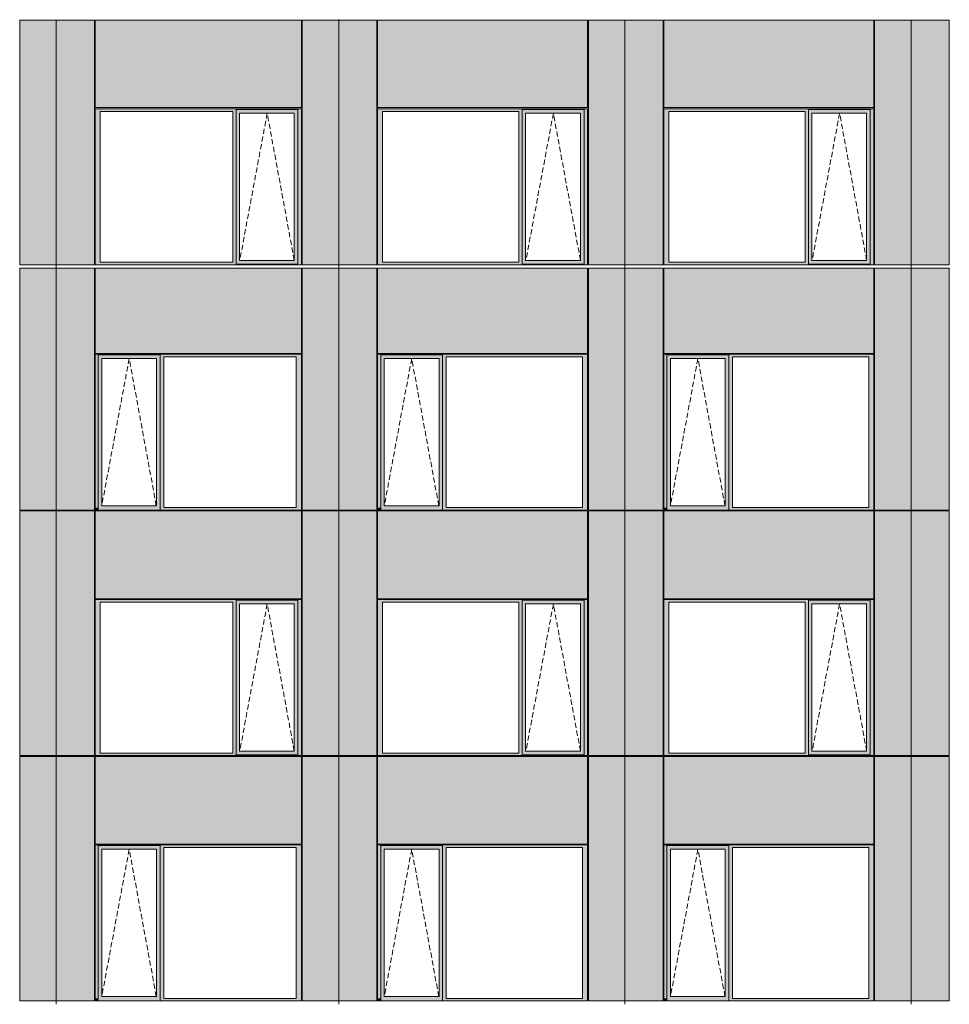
# Model space of a CAD drawing. Header units: millimetres. Extents: x 374857 to 755273, y -2664 to 302042.
# Tile 36 of 48: x 388422 to 400925, y 96854 to 110096. Entities that reach past the tile are written whole.
import ezdxf

# ---------------------------------------------------------------- set-up
doc = ezdxf.new("R2010")
doc.units = ezdxf.units.MM
doc.header["$MEASUREMENT"] = 0
doc.linetypes.add('OO_EOIAAY', pattern=[105.833361, 70.555568, -35.277793])
for name, color, linetype, lineweight in [('0_Ном._пера__1', 7, 'Continuous', 0), ('0_Ном._пера__120', 7, 'Continuous', 0), ('_0 фасадные панели-1_Ном._пера__1', 7, 'Continuous', 0), ('АР-Стены_внешние_.АР_Ном._пера__1', 7, 'Continuous', 0)]:
    doc.layers.add(name, color=color, linetype=linetype, lineweight=lineweight)
doc.layers.add('АР-Стены_внешние_.АР_Ном._пера__214', color=7, linetype='Continuous', lineweight=0, true_color=0xe2eaf1)

msp = doc.modelspace()

# ---------------------------------------------------------------- hatches: boundary and pattern name
at = {"layer": '0_Ном._пера__1', "linetype": 'Continuous', "lineweight": 0, "true_color": 0x000000}
for points in [[(392211.607, 108898.396), (389436.319, 108898.396), (389436.319, 108863.396), (389503.793, 108863.396), (391287.147, 108863.396), (391331.64, 108863.396), (391331.64, 108888.396), (392163.371, 108888.396), (392163.371, 108863.396), (392211.607, 108863.396)], [(389503.793, 108863.396), (389436.319, 108863.396), (389436.319, 106833.647), (389503.793, 106833.647)], [(391331.64, 108863.396), (391287.147, 108863.396), (391287.147, 106833.647), (391331.64, 106833.647)], [(391331.64, 108888.396), (391331.64, 108838.396), (391377.333, 108838.396), (392113.935, 108838.396), (392163.371, 108838.396), (392163.371, 108888.396)], [(392163.371, 106833.647), (392211.607, 106833.647), (392211.607, 108863.396), (392163.371, 108863.396)], [(396060.662, 108898.396), (393236.273, 108898.396), (393236.273, 108863.396), (393303.747, 108863.396), (395136.202, 108863.396), (395180.695, 108863.396), (395180.695, 108888.396), (396012.426, 108888.396), (396012.426, 108863.396), (396060.662, 108863.396)], [(393303.747, 108863.396), (393236.273, 108863.396), (393236.273, 106833.647), (393303.747, 106833.647)], [(395180.695, 108863.396), (395136.202, 108863.396), (395136.202, 106833.647), (395180.695, 106833.647)], [(395180.695, 108888.396), (395180.695, 108838.396), (395226.388, 108838.396), (395962.99, 108838.396), (396012.426, 108838.396), (396012.426, 108888.396)], [(396012.426, 106833.647), (396060.662, 106833.647), (396060.662, 108863.396), (396012.426, 108863.396)], [(399910.662, 108898.396), (397085.328, 108898.396), (397085.328, 108863.396), (397152.802, 108863.396), (398986.202, 108863.396), (399030.694, 108863.396), (399030.694, 108888.396), (399862.426, 108888.396), (399862.426, 108863.396), (399910.662, 108863.396)], [(397152.802, 108863.396), (397085.328, 108863.396), (397085.328, 106833.647), (397152.802, 106833.647)], [(399030.694, 108863.396), (398986.202, 108863.396), (398986.202, 106833.647), (399030.694, 106833.647)], [(399030.694, 108888.396), (399030.694, 108838.396), (399076.388, 108838.396), (399812.99, 108838.396), (399862.426, 108838.396), (399862.426, 108888.396)], [(399862.426, 106833.647), (399910.662, 106833.647), (399910.662, 108863.396), (399862.426, 108863.396)], [(391331.64, 108838.396), (391331.64, 106858.647), (391377.333, 106858.647), (391377.333, 108838.396)], [(392163.371, 108838.396), (392114.684, 108838.396), (392114.684, 106858.647), (392163.371, 106858.647)], [(395180.695, 108838.396), (395180.695, 106858.647), (395226.388, 106858.647), (395226.388, 108838.396)], [(396012.426, 108838.396), (395963.739, 108838.396), (395963.739, 106858.647), (396012.426, 106858.647)], [(399030.694, 108838.396), (399030.694, 106858.647), (399076.388, 106858.647), (399076.388, 108838.396)], [(399862.426, 108838.396), (399813.738, 108838.396), (399813.738, 106858.647), (399862.426, 106858.647)], [(389436.319, 106833.647), (389436.319, 106798.647), (392211.607, 106798.647), (392211.607, 106833.647), (392163.371, 106833.647), (392163.371, 106808.647), (391331.64, 106808.647), (391331.64, 106833.647), (391287.147, 106833.647), (389503.793, 106833.647)], [(391377.333, 106858.647), (391331.64, 106858.647), (391331.64, 106808.647), (392163.371, 106808.647), (392163.371, 106858.647), (392113.935, 106858.647)], [(393236.273, 106833.647), (393236.273, 106798.647), (396060.662, 106798.647), (396060.662, 106833.647), (396012.426, 106833.647), (396012.426, 106808.647), (395180.695, 106808.647), (395180.695, 106833.647), (395136.202, 106833.647), (393303.747, 106833.647)], [(395226.388, 106858.647), (395180.695, 106858.647), (395180.695, 106808.647), (396012.426, 106808.647), (396012.426, 106858.647), (395962.99, 106858.647)], [(397085.328, 106833.647), (397085.328, 106798.647), (399910.662, 106798.647), (399910.662, 106833.647), (399862.426, 106833.647), (399862.426, 106808.647), (399030.694, 106808.647), (399030.694, 106833.647), (398986.202, 106833.647), (397152.802, 106833.647)], [(399076.388, 106858.647), (399030.694, 106858.647), (399030.694, 106808.647), (399862.426, 106808.647), (399862.426, 106858.647), (399812.99, 106858.647)], [(392211.607, 105598.396), (389436.319, 105598.396), (389436.319, 105563.396), (389479.075, 105563.396), (389479.075, 105588.396), (390310.806, 105588.396), (390310.806, 105563.396), (390359.042, 105563.396), (392142.396, 105563.396), (392211.607, 105563.396)], [(389479.075, 103533.396), (389479.075, 105563.396), (389436.319, 105563.396), (389436.319, 103533.396)], [(389479.075, 105588.396), (389479.075, 105538.396), (389524.768, 105538.396), (390261.37, 105538.396), (390310.806, 105538.396), (390310.806, 105588.396)], [(390310.806, 105563.396), (390310.806, 103533.396), (390359.042, 103533.396), (390359.042, 105563.396)], [(392142.396, 103533.396), (392211.607, 103533.396), (392211.607, 105563.396), (392142.396, 105563.396)], [(396060.662, 105598.396), (393236.273, 105598.396), (393236.273, 105563.396), (393279.029, 105563.396), (393279.029, 105588.396), (394110.761, 105588.396), (394110.761, 105563.396), (394158.997, 105563.396), (395991.451, 105563.396), (396060.662, 105563.396)], [(393279.029, 103533.396), (393279.029, 105563.396), (393236.273, 105563.396), (393236.273, 103533.396)], [(393279.029, 105588.396), (393279.029, 105538.396), (393324.722, 105538.396), (394061.324, 105538.396), (394110.761, 105538.396), (394110.761, 105588.396)], [(394110.761, 105563.396), (394110.761, 103533.396), (394158.997, 103533.396), (394158.997, 105563.396)], [(395991.451, 103533.396), (396060.662, 103533.396), (396060.662, 105563.396), (395991.451, 105563.396)], [(399910.662, 105598.396), (397085.328, 105598.396), (397085.328, 105563.396), (397128.084, 105563.396), (397128.084, 105588.396), (397959.816, 105588.396), (397959.816, 105563.396), (398008.051, 105563.396), (399841.451, 105563.396), (399910.662, 105563.396)], [(397128.084, 103533.396), (397128.084, 105563.396), (397085.328, 105563.396), (397085.328, 103533.396)], [(397128.084, 105588.396), (397128.084, 105538.396), (397173.777, 105538.396), (397910.379, 105538.396), (397959.816, 105538.396), (397959.816, 105588.396)], [(397959.816, 105563.396), (397959.816, 103533.396), (398008.051, 103533.396), (398008.051, 105563.396)], [(399841.451, 103533.396), (399910.662, 103533.396), (399910.662, 105563.396), (399841.451, 105563.396)], [(389479.075, 105538.396), (389479.075, 103558.396), (389524.768, 103558.396), (389524.768, 105538.396)], [(390310.806, 105538.396), (390262.119, 105538.396), (390262.119, 103558.396), (390310.806, 103558.396)], [(393279.029, 105538.396), (393279.029, 103558.396), (393324.722, 103558.396), (393324.722, 105538.396)], [(394110.761, 105538.396), (394062.073, 105538.396), (394062.073, 103558.396), (394110.761, 103558.396)], [(397128.084, 105538.396), (397128.084, 103558.396), (397173.777, 103558.396), (397173.777, 105538.396)], [(397959.816, 105538.396), (397911.128, 105538.396), (397911.128, 103558.396), (397959.816, 103558.396)], [(389479.075, 103558.396), (389479.075, 103498.396), (390310.806, 103498.396), (390310.806, 103558.396), (390261.37, 103558.396), (389524.768, 103558.396)], [(393279.029, 103558.396), (393279.029, 103498.396), (394110.761, 103498.396), (394110.761, 103558.396), (394061.324, 103558.396), (393324.722, 103558.396)], [(397128.084, 103558.396), (397128.084, 103498.396), (397959.816, 103498.396), (397959.816, 103558.396), (397910.379, 103558.396), (397173.777, 103558.396)], [(389436.319, 103533.396), (389436.319, 103498.396), (389444.77, 103498.396), (389479.075, 103498.396), (389479.075, 103533.396)], [(390310.806, 103533.396), (390310.806, 103498.396), (392201.732, 103498.396), (392211.607, 103498.396), (392211.607, 103533.396), (392142.396, 103533.396), (390359.042, 103533.396)], [(393236.273, 103533.396), (393236.273, 103498.396), (393244.724, 103498.396), (393279.029, 103498.396), (393279.029, 103533.396)], [(394110.761, 103533.396), (394110.761, 103498.396), (396050.787, 103498.396), (396060.662, 103498.396), (396060.662, 103533.396), (395991.451, 103533.396), (394158.997, 103533.396)], [(397085.328, 103533.396), (397085.328, 103498.396), (397093.779, 103498.396), (397128.084, 103498.396), (397128.084, 103533.396)], [(397959.816, 103533.396), (397959.816, 103498.396), (399900.787, 103498.396), (399910.662, 103498.396), (399910.662, 103533.396), (399841.451, 103533.396), (398008.051, 103533.396)], [(389436.319, 102263.396), (389503.793, 102263.396), (391287.147, 102263.396), (391331.64, 102263.396), (391331.64, 102288.396), (392163.371, 102288.396), (392163.371, 102263.396), (392211.607, 102263.396), (392211.607, 102298.396), (389436.319, 102298.396)], [(389503.793, 100233.396), (389503.793, 102263.396), (389436.319, 102263.396), (389436.319, 100233.396)], [(391331.64, 102263.396), (391287.147, 102263.396), (391287.147, 100233.396), (391331.64, 100233.396)], [(391331.64, 102288.396), (391331.64, 102238.396), (391377.333, 102238.396), (392113.935, 102238.396), (392163.371, 102238.396), (392163.371, 102288.396)], [(391331.64, 102238.396), (391331.64, 100258.396), (391377.333, 100258.396), (391377.333, 102238.396)], [(392163.371, 102238.396), (392114.684, 102238.396), (392114.684, 100258.396), (392163.371, 100258.396)], [(392163.371, 100233.396), (392211.607, 100233.396), (392211.607, 102263.396), (392163.371, 102263.396)], [(393236.273, 102263.396), (393303.747, 102263.396), (395136.202, 102263.396), (395180.695, 102263.396), (395180.695, 102288.396), (396012.426, 102288.396), (396012.426, 102263.396), (396060.662, 102263.396), (396060.662, 102298.396), (393236.273, 102298.396)], [(393303.747, 100233.396), (393303.747, 102263.396), (393236.273, 102263.396), (393236.273, 100233.396)], [(395180.695, 102263.396), (395136.202, 102263.396), (395136.202, 100233.396), (395180.695, 100233.396)], [(395180.695, 102288.396), (395180.695, 102238.396), (395226.388, 102238.396), (395962.99, 102238.396), (396012.426, 102238.396), (396012.426, 102288.396)], [(395180.695, 102238.396), (395180.695, 100258.396), (395226.388, 100258.396), (395226.388, 102238.396)], [(396012.426, 102238.396), (395963.739, 102238.396), (395963.739, 100258.396), (396012.426, 100258.396)], [(396012.426, 100233.396), (396060.662, 100233.396), (396060.662, 102263.396), (396012.426, 102263.396)], [(397085.328, 102263.396), (397152.802, 102263.396), (398986.202, 102263.396), (399030.694, 102263.396), (399030.694, 102288.396), (399862.426, 102288.396), (399862.426, 102263.396), (399910.662, 102263.396), (399910.662, 102298.396), (397085.328, 102298.396)], [(397152.802, 100233.396), (397152.802, 102263.396), (397085.328, 102263.396), (397085.328, 100233.396)], [(399030.694, 102263.396), (398986.202, 102263.396), (398986.202, 100233.396), (399030.694, 100233.396)], [(399030.694, 102238.396), (399030.694, 100258.396), (399076.388, 100258.396), (399076.388, 102238.396)], [(399030.694, 102288.396), (399030.694, 102238.396), (399076.388, 102238.396), (399812.99, 102238.396), (399862.426, 102238.396), (399862.426, 102288.396)], [(399862.426, 102238.396), (399813.738, 102238.396), (399813.738, 100258.396), (399862.426, 100258.396)], [(399862.426, 100233.396), (399910.662, 100233.396), (399910.662, 102263.396), (399862.426, 102263.396)], [(391331.64, 100258.396), (391331.64, 100208.396), (392163.371, 100208.396), (392163.371, 100258.396), (392113.935, 100258.396), (391377.333, 100258.396)], [(395180.695, 100258.396), (395180.695, 100208.396), (396012.426, 100208.396), (396012.426, 100258.396), (395962.99, 100258.396), (395226.388, 100258.396)], [(399030.694, 100258.396), (399030.694, 100208.396), (399862.426, 100208.396), (399862.426, 100258.396), (399812.99, 100258.396), (399076.388, 100258.396)], [(389503.793, 100233.396), (389436.319, 100233.396), (389436.319, 100198.396), (392211.607, 100198.396), (392211.607, 100233.396), (392163.371, 100233.396), (392163.371, 100208.396), (391331.64, 100208.396), (391331.64, 100233.396), (391287.147, 100233.396)], [(393303.747, 100233.396), (393236.273, 100233.396), (393236.273, 100198.396), (396060.662, 100198.396), (396060.662, 100233.396), (396012.426, 100233.396), (396012.426, 100208.396), (395180.695, 100208.396), (395180.695, 100233.396), (395136.202, 100233.396)], [(397152.802, 100233.396), (397085.328, 100233.396), (397085.328, 100198.396), (399910.662, 100198.396), (399910.662, 100233.396), (399862.426, 100233.396), (399862.426, 100208.396), (399030.694, 100208.396), (399030.694, 100233.396), (398986.202, 100233.396)], [(392211.607, 98998.396), (389436.319, 98998.396), (389436.319, 98963.396), (389479.075, 98963.396), (389479.075, 98988.396), (390310.806, 98988.396), (390310.806, 98963.396), (390359.042, 98963.396), (392142.396, 98963.396), (392211.607, 98963.396)], [(389479.075, 96933.676), (389479.075, 98963.396), (389436.319, 98963.396), (389436.319, 96933.676)], [(389479.075, 98988.396), (389479.075, 98938.396), (389524.768, 98938.396), (390261.37, 98938.396), (390310.806, 98938.396), (390310.806, 98988.396)], [(389479.075, 98938.396), (389479.075, 96958.676), (389524.768, 96958.676), (389524.768, 98938.396)], [(390310.806, 98938.396), (390262.119, 98938.396), (390262.119, 96958.676), (390310.806, 96958.676)], [(390310.806, 98963.396), (390310.806, 96933.676), (390359.042, 96933.676), (390359.042, 98963.396)], [(392142.396, 96933.676), (392211.607, 96933.676), (392211.607, 98963.396), (392142.396, 98963.396)], [(396060.662, 98998.396), (393236.273, 98998.396), (393236.273, 98963.396), (393279.029, 98963.396), (393279.029, 98988.396), (394110.761, 98988.396), (394110.761, 98963.396), (394158.997, 98963.396), (395991.451, 98963.396), (396060.662, 98963.396)], [(393279.029, 96933.676), (393279.029, 98963.396), (393236.273, 98963.396), (393236.273, 96933.676)], [(393279.029, 98988.396), (393279.029, 98938.396), (393324.722, 98938.396), (394061.324, 98938.396), (394110.761, 98938.396), (394110.761, 98988.396)], [(393279.029, 98938.396), (393279.029, 96958.676), (393324.722, 96958.676), (393324.722, 98938.396)], [(394110.761, 98938.396), (394062.073, 98938.396), (394062.073, 96958.676), (394110.761, 96958.676)], [(394110.761, 98963.396), (394110.761, 96933.676), (394158.997, 96933.676), (394158.997, 98963.396)], [(395991.451, 96933.676), (396060.662, 96933.676), (396060.662, 98963.396), (395991.451, 98963.396)], [(399910.662, 98998.396), (397085.328, 98998.396), (397085.328, 98963.396), (397128.084, 98963.396), (397128.084, 98988.396), (397959.816, 98988.396), (397959.816, 98963.396), (398008.051, 98963.396), (399841.451, 98963.396), (399910.662, 98963.396)], [(397128.084, 96933.676), (397128.084, 98963.396), (397085.328, 98963.396), (397085.328, 96933.676)], [(397128.084, 98988.396), (397128.084, 98938.396), (397173.777, 98938.396), (397910.379, 98938.396), (397959.816, 98938.396), (397959.816, 98988.396)], [(397128.084, 98938.396), (397128.084, 96958.676), (397173.777, 96958.676), (397173.777, 98938.396)], [(397959.816, 98938.396), (397911.128, 98938.396), (397911.128, 96958.676), (397959.816, 96958.676)], [(397959.816, 98963.396), (397959.816, 96933.676), (398008.051, 96933.676), (398008.051, 98963.396)], [(399841.451, 96933.676), (399910.662, 96933.676), (399910.662, 98963.396), (399841.451, 98963.396)], [(389436.319, 96933.676), (389436.319, 96898.676), (389444.77, 96898.676), (389479.075, 96898.676), (389479.075, 96933.676)], [(389479.075, 96958.676), (389479.075, 96898.676), (390310.806, 96898.676), (390310.806, 96958.676), (390261.37, 96958.676), (389524.768, 96958.676)], [(390310.806, 96933.676), (390310.806, 96898.676), (392201.732, 96898.676), (392211.607, 96898.676), (392211.607, 96933.676), (392142.396, 96933.676), (390359.042, 96933.676)], [(393236.273, 96933.676), (393236.273, 96898.676), (393244.724, 96898.676), (393279.029, 96898.676), (393279.029, 96933.676)], [(393279.029, 96958.676), (393279.029, 96898.676), (394110.761, 96898.676), (394110.761, 96958.676), (394061.324, 96958.676), (393324.722, 96958.676)], [(394110.761, 96933.676), (394110.761, 96898.676), (396050.787, 96898.676), (396060.662, 96898.676), (396060.662, 96933.676), (395991.451, 96933.676), (394158.997, 96933.676)], [(397085.328, 96933.676), (397085.328, 96898.676), (397093.779, 96898.676), (397128.084, 96898.676), (397128.084, 96933.676)], [(397128.084, 96958.676), (397128.084, 96898.676), (397959.816, 96898.676), (397959.816, 96958.676), (397910.379, 96958.676), (397173.777, 96958.676)], [(397959.816, 96933.676), (397959.816, 96898.676), (399900.787, 96898.676), (399910.662, 96898.676), (399910.662, 96933.676), (399841.451, 96933.676), (398008.051, 96933.676)]]:
    msp.add_hatch(color=18, dxfattribs=at).paths.add_polyline_path(points)
at = {"layer": 'АР-Стены_внешние_.АР_Ном._пера__214', "linetype": 'Continuous', "lineweight": 0, "true_color": 0xe5e8eb}
for points in [[(388421.654, 110088.396), (388421.654, 106798.647), (388913.404, 106798.647), (388913.404, 110088.396)], [(388913.404, 106798.647), (389426.319, 106798.647), (389426.319, 110088.396), (388913.404, 110088.396)], [(389436.319, 110088.396), (389436.319, 108912.971), (392211.607, 108912.971), (392211.607, 110088.396)], [(392221.607, 110088.396), (392221.607, 106798.647), (392713.357, 106798.647), (392713.357, 110088.396)], [(392713.358, 106798.647), (393226.273, 106798.647), (393226.273, 110088.396), (392713.358, 110088.396)], [(393236.273, 110088.396), (393236.273, 108912.971), (396060.662, 108912.971), (396060.662, 110088.396)], [(396070.662, 110088.396), (396070.662, 106798.647), (396562.412, 106798.647), (396562.412, 110088.396)], [(396562.413, 106798.647), (397075.328, 106798.647), (397075.328, 110088.396), (396562.413, 110088.396)], [(397085.328, 110088.396), (397085.328, 108912.971), (399910.662, 108912.971), (399910.662, 110088.396)], [(399920.662, 110088.396), (399920.662, 106798.647), (400412.412, 106798.647), (400412.412, 110088.396)], [(400412.413, 106798.647), (400925.328, 106798.647), (400925.328, 110088.396), (400412.413, 110088.396)], [(388421.654, 106753.647), (388421.654, 103498.396), (388913.404, 103498.396), (388913.404, 106753.647)], [(388913.404, 106753.647), (388913.404, 103498.396), (389426.319, 103498.396), (389426.319, 106753.647)], [(392211.606, 106753.724), (389436.319, 106753.724), (389436.319, 105608.396), (392211.606, 105608.396)], [(392221.607, 106753.647), (392221.607, 103498.396), (392713.357, 103498.396), (392713.357, 106753.647)], [(392713.358, 106753.647), (392713.358, 103498.396), (393226.273, 103498.396), (393226.273, 106753.647)], [(396060.661, 106753.724), (393236.273, 106753.724), (393236.273, 105608.396), (396060.661, 105608.396)], [(396070.662, 106753.647), (396070.662, 103498.396), (396562.412, 103498.396), (396562.412, 106753.647)], [(396562.413, 106753.647), (396562.413, 103498.396), (397075.328, 103498.396), (397075.328, 106753.647)], [(399910.661, 106753.724), (397085.328, 106753.724), (397085.328, 105608.396), (399910.661, 105608.396)], [(399920.662, 106753.647), (399920.662, 103498.396), (400412.412, 103498.396), (400412.412, 106753.647)], [(400412.413, 106753.647), (400412.413, 103498.396), (400925.328, 103498.396), (400925.328, 106753.647)], [(388421.654, 103488.396), (388421.654, 100198.396), (388913.404, 100198.396), (388913.404, 103488.396)], [(388913.404, 103488.396), (388913.404, 100198.396), (389426.323, 100198.396), (389426.323, 103488.396)], [(389436.319, 102308.396), (392211.606, 102308.396), (392211.606, 103488.396), (389436.319, 103488.396)], [(392221.607, 103488.396), (392221.607, 100198.396), (392713.357, 100198.396), (392713.357, 103488.396)], [(392713.358, 103488.396), (392713.358, 100198.396), (393226.277, 100198.396), (393226.277, 103488.396)], [(393236.273, 102308.396), (396060.661, 102308.396), (396060.661, 103488.396), (393236.273, 103488.396)], [(396070.662, 103488.396), (396070.662, 100198.396), (396562.412, 100198.396), (396562.412, 103488.396)], [(396562.413, 103488.396), (396562.413, 100198.396), (397075.332, 100198.396), (397075.332, 103488.396)], [(397085.328, 102308.396), (399910.661, 102308.396), (399910.661, 103488.396), (397085.328, 103488.396)], [(399920.662, 103488.396), (399920.662, 100198.396), (400412.412, 100198.396), (400412.412, 103488.396)], [(400412.413, 103488.396), (400412.413, 100198.396), (400925.332, 100198.396), (400925.332, 103488.396)], [(388421.654, 100188.319), (388421.654, 96898.676), (388913.404, 96898.676), (388913.404, 100188.319)], [(388913.404, 100188.319), (388913.404, 96898.676), (389426.319, 96898.676), (389426.319, 100188.319)], [(392211.606, 100188.396), (389436.319, 100188.396), (389436.319, 99008.396), (392211.606, 99008.396)], [(392221.607, 100188.319), (392221.607, 96898.676), (392713.357, 96898.676), (392713.357, 100188.319)], [(392713.358, 100188.319), (392713.358, 96898.676), (393226.273, 96898.676), (393226.273, 100188.319)], [(396060.661, 100188.396), (393236.273, 100188.396), (393236.273, 99008.396), (396060.661, 99008.396)], [(396070.662, 100188.319), (396070.662, 96898.676), (396562.412, 96898.676), (396562.412, 100188.319)], [(396562.413, 100188.319), (396562.413, 96898.676), (397075.328, 96898.676), (397075.328, 100188.319)], [(399910.661, 100188.396), (397085.328, 100188.396), (397085.328, 99008.396), (399910.661, 99008.396)], [(399920.662, 100188.319), (399920.662, 96898.676), (400412.412, 96898.676), (400412.412, 100188.319)], [(400412.413, 100188.319), (400412.413, 96898.676), (400925.328, 96898.676), (400925.328, 100188.319)]]:
    msp.add_hatch(color=254, dxfattribs=at).paths.add_polyline_path(points)

# ---------------------------------------------------------------- linework, layer by layer
at = {"layer": '0_Ном._пера__120', "color": 7, "linetype": 'OO_EOIAAY', "lineweight": 0}
for p, q in [((391750.46, 108838.396), (391381.439, 106858.647)), ((392114.684, 106858.647), (391750.46, 108838.396)), ((395599.515, 108838.396), (395230.494, 106858.647)), ((395963.739, 106858.647), (395599.515, 108838.396)), ((399449.514, 108838.396), (399080.493, 106858.647)), ((399813.738, 106858.647), (399449.514, 108838.396)), ((389894.537, 105538.396), (389525.517, 103558.396)), ((390258.761, 103558.396), (389894.537, 105538.396)), ((393694.492, 105538.396), (393325.471, 103558.396)), ((394058.716, 103558.396), (393694.492, 105538.396)), ((397543.547, 105538.396), (397174.526, 103558.396)), ((397907.771, 103558.396), (397543.547, 105538.396)), ((391750.46, 102238.396), (391381.439, 100258.396)), ((392114.684, 100258.396), (391750.46, 102238.396)), ((395599.515, 102238.396), (395230.494, 100258.396)), ((395963.739, 100258.396), (395599.515, 102238.396)), ((399449.514, 102238.396), (399080.493, 100258.396)), ((399813.738, 100258.396), (399449.514, 102238.396)), ((389894.537, 98938.396), (389525.517, 96958.676)), ((390258.761, 96958.676), (389894.537, 98938.396)), ((393694.492, 98938.396), (393325.471, 96958.676)), ((394058.716, 96958.676), (393694.492, 98938.396)), ((397543.547, 98938.396), (397174.526, 96958.676)), ((397907.771, 96958.676), (397543.547, 98938.396))]:
    msp.add_line(p, q, dxfattribs=at)
at = {"layer": '_0 фасадные панели-1_Ном._пера__1', "color": 7, "linetype": 'Continuous', "lineweight": 0}
for p, q in [((388913.404, 110088.396), (388421.654, 110088.396)), ((388421.654, 106798.647), (388421.654, 110088.396)), ((388913.404, 106798.647), (388913.404, 110093.468)), ((388913.404, 110093.468), (388913.404, 106798.647)), ((389426.319, 110088.396), (388913.404, 110088.396)), ((389426.319, 106798.647), (389426.319, 110088.396)), ((389436.319, 108912.971), (389436.319, 110088.396)), ((392211.607, 110088.396), (389436.319, 110088.396)), ((392211.607, 108912.971), (392211.607, 110088.396)), ((392713.357, 110088.396), (392221.607, 110088.396)), ((392221.607, 106798.647), (392221.607, 110088.396)), ((392713.357, 110093.468), (392713.357, 106798.647)), ((392713.358, 106798.647), (392713.358, 110093.468)), ((393226.273, 110088.396), (392713.358, 110088.396)), ((393226.273, 106798.647), (393226.273, 110088.396)), ((393236.273, 108912.971), (393236.273, 110088.396)), ((396060.662, 110088.396), (393236.273, 110088.396)), ((396060.662, 108912.971), (396060.662, 110088.396)), ((396562.412, 110088.396), (396070.662, 110088.396)), ((396070.662, 106798.647), (396070.662, 110088.396)), ((396562.412, 110093.468), (396562.412, 106798.647)), ((396562.413, 106798.647), (396562.413, 110093.468)), ((397075.328, 110088.396), (396562.413, 110088.396)), ((397075.328, 106798.647), (397075.328, 110088.396)), ((397085.328, 108912.971), (397085.328, 110088.396)), ((399910.662, 110088.396), (397085.328, 110088.396)), ((399910.662, 108912.971), (399910.662, 110088.396)), ((400412.412, 110088.396), (399920.662, 110088.396)), ((399920.662, 106798.647), (399920.662, 110088.396)), ((400412.412, 110093.468), (400412.412, 106798.647)), ((400412.413, 106798.647), (400412.413, 110093.468)), ((400925.328, 110088.396), (400412.413, 110088.396)), ((400925.328, 106798.647), (400925.328, 110088.396)), ((392211.607, 108912.971), (389436.319, 108912.971)), ((396060.662, 108912.971), (393236.273, 108912.971)), ((399910.662, 108912.971), (397085.328, 108912.971)), ((388913.404, 106798.647), (388421.654, 106798.647)), ((388911.667, 106753.724), (388421.654, 106753.724)), ((388913.403, 103498.396), (388913.403, 106753.647)), ((389080.36, 106798.647), (388913.404, 106798.647)), ((389426.319, 106753.724), (388913.404, 106753.724)), ((388913.404, 106753.647), (388913.404, 103498.396)), ((389426.319, 106798.647), (389080.36, 106798.647)), ((392211.607, 106753.724), (389436.319, 106753.724)), ((389436.319, 105608.396), (389436.319, 106753.724)), ((392211.606, 105608.396), (392211.606, 106753.724)), ((392713.357, 106798.647), (392221.607, 106798.647)), ((392711.621, 106753.724), (392221.607, 106753.724)), ((392713.357, 103498.396), (392713.357, 106753.647)), ((392713.357, 106753.647), (392713.357, 103498.396)), ((392880.315, 106798.647), (392713.358, 106798.647)), ((393226.273, 106753.724), (392713.358, 106753.724)), ((393226.273, 106798.647), (392880.315, 106798.647)), ((396060.662, 106753.724), (393236.273, 106753.724)), ((393236.273, 105608.396), (393236.273, 106753.724)), ((396060.661, 105608.396), (396060.661, 106753.724)), ((396562.412, 106798.647), (396070.662, 106798.647)), ((396560.676, 106753.724), (396070.662, 106753.724)), ((396562.412, 103498.396), (396562.412, 106753.647)), ((396562.412, 106753.647), (396562.412, 103498.396)), ((396729.37, 106798.647), (396562.413, 106798.647)), ((397075.328, 106753.724), (396562.413, 106753.724)), ((397075.328, 106798.647), (396729.37, 106798.647)), ((399910.662, 106753.724), (397085.328, 106753.724)), ((397085.328, 105608.396), (397085.328, 106753.724)), ((399910.661, 105608.396), (399910.661, 106753.724)), ((400412.412, 106798.647), (399920.662, 106798.647)), ((400410.675, 106753.724), (399920.662, 106753.724)), ((400412.412, 103498.396), (400412.412, 106753.647)), ((400412.412, 106753.647), (400412.412, 103498.396)), ((400579.369, 106798.647), (400412.413, 106798.647)), ((400925.328, 106753.724), (400412.413, 106753.724)), ((400925.328, 106798.647), (400579.369, 106798.647)), ((388913.403, 103498.396), (388421.654, 103498.396)), ((388913.404, 103488.396), (388421.654, 103488.396)), ((388421.656, 100198.396), (388421.656, 103488.396)), ((388913.404, 103488.396), (388421.658, 103488.396)), ((388913.403, 100198.396), (388913.403, 103488.396)), ((389426.319, 103498.396), (388913.404, 103498.396)), ((389426.323, 103488.396), (388913.404, 103488.396)), ((388913.404, 103488.396), (388913.404, 100198.396)), ((389426.319, 103488.396), (388913.404, 103488.396)), ((392201.732, 103498.396), (389436.319, 103498.396)), ((389436.319, 102308.396), (389436.319, 103488.396)), ((392211.607, 103488.396), (389436.319, 103488.396)), ((392211.606, 103488.396), (389436.319, 103488.396)), ((392204.121, 103498.396), (392211.606, 103498.396)), ((392211.606, 102308.396), (392211.606, 103488.396)), ((392713.357, 103498.396), (392221.607, 103498.396)), ((392713.357, 103488.396), (392221.607, 103488.396)), ((392221.61, 100198.396), (392221.61, 103488.396)), ((392713.357, 103488.396), (392221.612, 103488.396)), ((392713.357, 100198.396), (392713.357, 103488.396)), ((392713.357, 103488.396), (392713.357, 100198.396)), ((393226.273, 103498.396), (392713.358, 103498.396)), ((393226.277, 103488.396), (392713.358, 103488.396)), ((393226.273, 103488.396), (392713.358, 103488.396)), ((396050.787, 103498.396), (393236.273, 103498.396)), ((393236.273, 102308.396), (393236.273, 103488.396)), ((396060.662, 103488.396), (393236.273, 103488.396)), ((396060.661, 103488.396), (393236.273, 103488.396)), ((396053.176, 103498.396), (396060.661, 103498.396)), ((396060.661, 102308.396), (396060.661, 103488.396)), ((396562.412, 103498.396), (396070.662, 103498.396)), ((396562.412, 103488.396), (396070.662, 103488.396)), ((396070.665, 100198.396), (396070.665, 103488.396)), ((396562.412, 103488.396), (396070.667, 103488.396)), ((396562.412, 100198.396), (396562.412, 103488.396)), ((396562.412, 103488.396), (396562.412, 100198.396)), ((397075.328, 103498.396), (396562.413, 103498.396)), ((397075.332, 103488.396), (396562.413, 103488.396)), ((397075.328, 103488.396), (396562.413, 103488.396)), ((399900.787, 103498.396), (397085.328, 103498.396)), ((397085.328, 102308.396), (397085.328, 103488.396)), ((399910.662, 103488.396), (397085.328, 103488.396)), ((399910.661, 103488.396), (397085.328, 103488.396)), ((399903.176, 103498.396), (399910.661, 103498.396)), ((399910.661, 102308.396), (399910.661, 103488.396)), ((400412.411, 103498.396), (399920.662, 103498.396)), ((400412.412, 103488.396), (399920.662, 103488.396)), ((399920.665, 100198.396), (399920.665, 103488.396)), ((400412.412, 103488.396), (399920.666, 103488.396)), ((400412.412, 100198.396), (400412.412, 103488.396)), ((400412.412, 103488.396), (400412.412, 100198.396)), ((400925.328, 103498.396), (400412.413, 103498.396)), ((400925.332, 103488.396), (400412.413, 103488.396)), ((400925.328, 103488.396), (400412.413, 103488.396)), ((388913.404, 100198.396), (388421.654, 100198.396)), ((388911.667, 100188.396), (388421.654, 100188.396)), ((389426.323, 100198.396), (388913.403, 100198.396)), ((388913.403, 96898.676), (388913.403, 100188.319)), ((389426.319, 100188.396), (388913.404, 100188.396)), ((388913.404, 100188.319), (388913.404, 96898.676)), ((392211.607, 100188.396), (389436.319, 100188.396)), ((389436.319, 99008.396), (389436.319, 100188.396)), ((392204.121, 100198.396), (392211.606, 100198.396)), ((392204.121, 100198.396), (392211.606, 100198.396)), ((392211.606, 99008.396), (392211.606, 100188.396)), ((392713.357, 100198.396), (392221.607, 100198.396)), ((392711.621, 100188.396), (392221.607, 100188.396)), ((393226.277, 100198.396), (392713.357, 100198.396)), ((392713.357, 96898.676), (392713.357, 100188.319)), ((392713.357, 100188.319), (392713.357, 96898.676)), ((393226.273, 100188.396), (392713.358, 100188.396)), ((396060.662, 100188.396), (393236.273, 100188.396)), ((393236.273, 99008.396), (393236.273, 100188.396)), ((396053.176, 100198.396), (396060.661, 100198.396)), ((396053.176, 100198.396), (396060.661, 100198.396)), ((396060.661, 99008.396), (396060.661, 100188.396)), ((396562.412, 100198.396), (396070.662, 100198.396)), ((396560.676, 100188.396), (396070.662, 100188.396)), ((397075.332, 100198.396), (396562.412, 100198.396)), ((396562.412, 96898.676), (396562.412, 100188.319)), ((396562.412, 100188.319), (396562.412, 96898.676)), ((397075.328, 100188.396), (396562.413, 100188.396)), ((399910.662, 100188.396), (397085.328, 100188.396)), ((397085.328, 99008.396), (397085.328, 100188.396)), ((399903.176, 100198.396), (399910.661, 100198.396)), ((399903.176, 100198.396), (399910.661, 100198.396)), ((399910.661, 99008.396), (399910.661, 100188.396)), ((400412.412, 100198.396), (399920.662, 100198.396)), ((400410.675, 100188.396), (399920.662, 100188.396)), ((400925.332, 100198.396), (400412.412, 100198.396)), ((400412.412, 96898.676), (400412.412, 100188.319)), ((400412.412, 100188.319), (400412.412, 96898.676)), ((400925.328, 100188.396), (400412.413, 100188.396)), ((388913.403, 96898.676), (388421.654, 96898.676)), ((388913.404, 96898.676), (388421.658, 96898.676)), ((389425.975, 96898.676), (388913.403, 96898.676)), ((389426.319, 96898.676), (388913.404, 96898.676)), ((392201.732, 96898.676), (389436.319, 96898.676)), ((392211.606, 96898.487), (389436.319, 96898.487)), ((392204.121, 96898.676), (392211.606, 96898.676)), ((392713.357, 96898.676), (392221.607, 96898.676)), ((392713.357, 96898.676), (392221.612, 96898.676)), ((393225.929, 96898.676), (392713.357, 96898.676)), ((393226.273, 96898.676), (392713.358, 96898.676)), ((396050.787, 96898.676), (393236.273, 96898.676)), ((396060.661, 96898.487), (393236.273, 96898.487)), ((396053.176, 96898.676), (396060.661, 96898.676)), ((396562.412, 96898.676), (396070.662, 96898.676)), ((396562.412, 96898.676), (396070.667, 96898.676)), ((397074.984, 96898.676), (396562.412, 96898.676)), ((397075.328, 96898.676), (396562.413, 96898.676)), ((399900.787, 96898.676), (397085.328, 96898.676)), ((399910.661, 96898.487), (397085.328, 96898.487)), ((399903.176, 96898.676), (399910.661, 96898.676)), ((400412.411, 96898.676), (399920.662, 96898.676)), ((400412.412, 96898.676), (399920.666, 96898.676)), ((400924.984, 96898.676), (400412.412, 96898.676)), ((400925.328, 96898.676), (400412.413, 96898.676))]:
    msp.add_line(p, q, dxfattribs=at)
at = {"layer": 'АР-Стены_внешние_.АР_Ном._пера__1', "color": 7, "linetype": 'Continuous', "lineweight": 0}
for p, q in [((392713.358, 110098.396), (392713.358, 110093.468)), ((389436.319, 108898.396), (392211.607, 108898.396)), ((389436.319, 108898.396), (389436.319, 106798.647)), ((389503.793, 108863.396), (389503.793, 106833.647)), ((391287.147, 108863.396), (389503.793, 108863.396)), ((391287.147, 106833.647), (391287.147, 108863.396)), ((392163.371, 108888.396), (391331.64, 108888.396)), ((391331.64, 108888.396), (391331.64, 108863.396)), ((391331.64, 108863.396), (391331.64, 106833.647)), ((392163.371, 108888.396), (392163.371, 108838.396)), ((392211.607, 108898.396), (392211.607, 108863.396)), ((392211.607, 108863.396), (392211.607, 106833.647)), ((393236.273, 108898.396), (396060.662, 108898.396)), ((393236.273, 108898.396), (393236.273, 106798.647)), ((393303.747, 108863.396), (393303.747, 106833.647)), ((395136.202, 108863.396), (393303.747, 108863.396)), ((395136.202, 106833.647), (395136.202, 108863.396)), ((396012.426, 108888.396), (395180.695, 108888.396)), ((395180.695, 108888.396), (395180.695, 108863.396)), ((395180.695, 108863.396), (395180.695, 106833.647)), ((396012.426, 108888.396), (396012.426, 108838.396)), ((396060.662, 108898.396), (396060.662, 108863.396)), ((396060.662, 108863.396), (396060.662, 106833.647)), ((397085.328, 108898.396), (399910.662, 108898.396)), ((397085.328, 108898.396), (397085.328, 106798.647)), ((397152.802, 108863.396), (397152.802, 106833.647)), ((398986.202, 108863.396), (397152.802, 108863.396)), ((398986.202, 106833.647), (398986.202, 108863.396)), ((399862.426, 108888.396), (399030.694, 108888.396)), ((399030.694, 108888.396), (399030.694, 108863.396)), ((399030.694, 108863.396), (399030.694, 106833.647)), ((399862.426, 108888.396), (399862.426, 108838.396)), ((399910.662, 108898.396), (399910.662, 108863.396)), ((399910.662, 108863.396), (399910.662, 106833.647)), ((391377.333, 108838.396), (391377.333, 106858.647)), ((391378.082, 108838.396), (391377.333, 108838.396)), ((391378.082, 108838.396), (392114.684, 108838.396)), ((392114.684, 108838.396), (392114.684, 106858.647)), ((392163.371, 108838.396), (392163.371, 106858.647)), ((395226.388, 108838.396), (395226.388, 106858.647)), ((395227.137, 108838.396), (395226.388, 108838.396)), ((395227.137, 108838.396), (395963.739, 108838.396)), ((395963.739, 108838.396), (395963.739, 106858.647)), ((396012.426, 108838.396), (396012.426, 106858.647)), ((399076.388, 108838.396), (399076.388, 106858.647)), ((399077.136, 108838.396), (399076.388, 108838.396)), ((399077.136, 108838.396), (399813.738, 108838.396)), ((399813.738, 108838.396), (399813.738, 106858.647)), ((399862.426, 108838.396), (399862.426, 106858.647)), ((388421.654, 103498.396), (388421.654, 106753.647)), ((388913.404, 106753.647), (388913.404, 106798.647)), ((389426.319, 106753.647), (389426.319, 103498.396)), ((392211.607, 106798.647), (389436.319, 106798.647)), ((389503.793, 106833.647), (391287.147, 106833.647)), ((391331.64, 106833.647), (391331.64, 106808.647)), ((391331.64, 106808.647), (392163.371, 106808.647)), ((391377.333, 106858.647), (391378.082, 106858.647)), ((392114.684, 106858.647), (391378.082, 106858.647)), ((392163.371, 106858.647), (392163.371, 106808.647)), ((392211.607, 106833.647), (392211.607, 106798.647)), ((392221.607, 103498.396), (392221.607, 106753.647)), ((392713.357, 106753.647), (392713.357, 106798.647)), ((393226.273, 106753.647), (393226.273, 103498.396)), ((396060.662, 106798.647), (393236.273, 106798.647)), ((393303.747, 106833.647), (395136.202, 106833.647)), ((395180.695, 106833.647), (395180.695, 106808.647)), ((395180.695, 106808.647), (396012.426, 106808.647)), ((395226.388, 106858.647), (395227.137, 106858.647)), ((395963.739, 106858.647), (395227.137, 106858.647)), ((396012.426, 106858.647), (396012.426, 106808.647)), ((396060.662, 106833.647), (396060.662, 106798.647)), ((396070.662, 103498.396), (396070.662, 106753.647)), ((396562.412, 106753.647), (396562.412, 106798.647)), ((397075.328, 106753.647), (397075.328, 103498.396)), ((399910.662, 106798.647), (397085.328, 106798.647)), ((397152.802, 106833.647), (398986.202, 106833.647)), ((399030.694, 106833.647), (399030.694, 106808.647)), ((399030.694, 106808.647), (399862.426, 106808.647)), ((399076.388, 106858.647), (399077.136, 106858.647)), ((399813.738, 106858.647), (399077.136, 106858.647)), ((399862.426, 106858.647), (399862.426, 106808.647)), ((399910.662, 106833.647), (399910.662, 106798.647)), ((399920.662, 103498.396), (399920.662, 106753.647)), ((400412.412, 106753.647), (400412.412, 106798.647)), ((400925.328, 106753.647), (400925.328, 103498.396)), ((392211.606, 105608.396), (389436.319, 105608.396)), ((392211.607, 105598.396), (389436.319, 105598.396)), ((389436.319, 105598.396), (389436.319, 105563.396)), ((389436.319, 105563.396), (389436.319, 103533.396)), ((389479.075, 105588.396), (390310.806, 105588.396)), ((389479.075, 105563.396), (389479.075, 105588.396)), ((389479.075, 105563.396), (389479.075, 103533.396)), ((390310.806, 105538.396), (390310.806, 105588.396)), ((390359.042, 103533.396), (390359.042, 105563.396)), ((390359.042, 105563.396), (392142.396, 105563.396)), ((392142.396, 105563.396), (392142.396, 103533.396)), ((392211.607, 105563.396), (392211.607, 105598.396)), ((392211.607, 103533.396), (392211.607, 105563.396)), ((396060.661, 105608.396), (393236.273, 105608.396)), ((396060.662, 105598.396), (393236.273, 105598.396)), ((393236.273, 105598.396), (393236.273, 105563.396)), ((393236.273, 105563.396), (393236.273, 103533.396)), ((393279.029, 105588.396), (394110.761, 105588.396)), ((393279.029, 105563.396), (393279.029, 105588.396)), ((393279.029, 105563.396), (393279.029, 103533.396)), ((394110.761, 105538.396), (394110.761, 105588.396)), ((394158.997, 103533.396), (394158.997, 105563.396)), ((394158.997, 105563.396), (395991.451, 105563.396)), ((395991.451, 105563.396), (395991.451, 103533.396)), ((396060.662, 105563.396), (396060.662, 105598.396)), ((396060.662, 103533.396), (396060.662, 105563.396)), ((399910.661, 105608.396), (397085.328, 105608.396)), ((399910.662, 105598.396), (397085.328, 105598.396)), ((397085.328, 105598.396), (397085.328, 105563.396)), ((397085.328, 105563.396), (397085.328, 103533.396)), ((397128.084, 105588.396), (397959.816, 105588.396)), ((397128.084, 105563.396), (397128.084, 105588.396)), ((397128.084, 105563.396), (397128.084, 103533.396)), ((397959.816, 105538.396), (397959.816, 105588.396)), ((398008.051, 103533.396), (398008.051, 105563.396)), ((398008.051, 105563.396), (399841.451, 105563.396)), ((399841.451, 105563.396), (399841.451, 103533.396)), ((399910.662, 105563.396), (399910.662, 105598.396)), ((399910.662, 103533.396), (399910.662, 105563.396)), ((389524.768, 103558.396), (389524.768, 105538.396)), ((389524.768, 105538.396), (389525.517, 105538.396)), ((390262.119, 105538.396), (389525.517, 105538.396)), ((390262.119, 103558.396), (390262.119, 105538.396)), ((390310.806, 103558.396), (390310.806, 105538.396)), ((393324.722, 103558.396), (393324.722, 105538.396)), ((393324.722, 105538.396), (393325.471, 105538.396)), ((394062.073, 105538.396), (393325.471, 105538.396)), ((394062.073, 103558.396), (394062.073, 105538.396)), ((394110.761, 103558.396), (394110.761, 105538.396)), ((397173.777, 103558.396), (397173.777, 105538.396)), ((397173.777, 105538.396), (397174.526, 105538.396)), ((397911.128, 105538.396), (397174.526, 105538.396)), ((397911.128, 103558.396), (397911.128, 105538.396)), ((397959.816, 103558.396), (397959.816, 105538.396)), ((389525.517, 103558.396), (389524.768, 103558.396)), ((389525.517, 103558.396), (390262.119, 103558.396)), ((390310.806, 103498.396), (390310.806, 103558.396)), ((393325.471, 103558.396), (393324.722, 103558.396)), ((393325.471, 103558.396), (394062.073, 103558.396)), ((394110.761, 103498.396), (394110.761, 103558.396)), ((397174.526, 103558.396), (397173.777, 103558.396)), ((397174.526, 103558.396), (397911.128, 103558.396)), ((397959.816, 103498.396), (397959.816, 103558.396)), ((388913.404, 103498.396), (388913.404, 103488.396)), ((389426.323, 100198.396), (389426.323, 103488.396)), ((389436.319, 103533.396), (389436.319, 103498.396)), ((389479.075, 103533.396), (389479.075, 103498.396)), ((392142.396, 103533.396), (390359.042, 103533.396)), ((392171.89, 103498.396), (392211.607, 103498.396)), ((392211.607, 103498.396), (392211.607, 103533.396)), ((392713.357, 103488.396), (392713.357, 103498.396)), ((392713.358, 103498.396), (392713.358, 103493.468)), ((393226.277, 100198.396), (393226.277, 103488.396)), ((393236.273, 103533.396), (393236.273, 103498.396)), ((393279.029, 103533.396), (393279.029, 103498.396)), ((395991.451, 103533.396), (394158.997, 103533.396)), ((396020.945, 103498.396), (396060.662, 103498.396)), ((396060.662, 103498.396), (396060.662, 103533.396)), ((396562.413, 103498.396), (396562.413, 103488.396)), ((397075.332, 100198.396), (397075.332, 103488.396)), ((397085.328, 103533.396), (397085.328, 103498.396)), ((397128.084, 103533.396), (397128.084, 103498.396)), ((399841.451, 103533.396), (398008.051, 103533.396)), ((399870.944, 103498.396), (399910.662, 103498.396)), ((399910.662, 103498.396), (399910.662, 103533.396)), ((400412.413, 103498.396), (400412.413, 103488.396)), ((400925.332, 100198.396), (400925.332, 103488.396)), ((389436.319, 102308.396), (392211.606, 102308.396)), ((389436.319, 102263.396), (389436.319, 102298.396)), ((389436.319, 102298.396), (392211.607, 102298.396)), ((389436.319, 100233.396), (389436.319, 102263.396)), ((389503.793, 102263.396), (389503.793, 100233.396)), ((391287.147, 102263.396), (389503.793, 102263.396)), ((391287.147, 100233.396), (391287.147, 102263.396)), ((392163.371, 102288.396), (391331.64, 102288.396)), ((391331.64, 102288.396), (391331.64, 102263.396)), ((391331.64, 102263.396), (391331.64, 100233.396)), ((391377.333, 102238.396), (391377.333, 100258.396)), ((391378.082, 102238.396), (391377.333, 102238.396)), ((391378.082, 102238.396), (392114.684, 102238.396)), ((392114.684, 102238.396), (392114.684, 100258.396)), ((392163.371, 102288.396), (392163.371, 102238.396)), ((392163.371, 102238.396), (392163.371, 100258.396)), ((392211.607, 102298.396), (392211.607, 102263.396)), ((392211.607, 102263.396), (392211.607, 100233.396)), ((393236.273, 102308.396), (396060.661, 102308.396)), ((393236.273, 102263.396), (393236.273, 102298.396)), ((393236.273, 102298.396), (396060.662, 102298.396)), ((393236.273, 100233.396), (393236.273, 102263.396)), ((393303.747, 102263.396), (393303.747, 100233.396)), ((395136.202, 102263.396), (393303.747, 102263.396)), ((395136.202, 100233.396), (395136.202, 102263.396)), ((396012.426, 102288.396), (395180.695, 102288.396)), ((395180.695, 102288.396), (395180.695, 102263.396)), ((395180.695, 102263.396), (395180.695, 100233.396)), ((395226.388, 102238.396), (395226.388, 100258.396)), ((395227.137, 102238.396), (395226.388, 102238.396)), ((395227.137, 102238.396), (395963.739, 102238.396)), ((395963.739, 102238.396), (395963.739, 100258.396)), ((396012.426, 102288.396), (396012.426, 102238.396)), ((396012.426, 102238.396), (396012.426, 100258.396)), ((396060.662, 102298.396), (396060.662, 102263.396)), ((396060.662, 102263.396), (396060.662, 100233.396)), ((397085.328, 102308.396), (399910.661, 102308.396)), ((397085.328, 102263.396), (397085.328, 102298.396)), ((397085.328, 102298.396), (399910.662, 102298.396)), ((397085.328, 100233.396), (397085.328, 102263.396)), ((397152.802, 102263.396), (397152.802, 100233.396)), ((398986.202, 102263.396), (397152.802, 102263.396)), ((398986.202, 100233.396), (398986.202, 102263.396)), ((399862.426, 102288.396), (399030.694, 102288.396)), ((399030.694, 102288.396), (399030.694, 102263.396)), ((399030.694, 102263.396), (399030.694, 100233.396)), ((399076.388, 102238.396), (399076.388, 100258.396)), ((399077.136, 102238.396), (399076.388, 102238.396)), ((399077.136, 102238.396), (399813.738, 102238.396)), ((399813.738, 102238.396), (399813.738, 100258.396)), ((399862.426, 102288.396), (399862.426, 102238.396)), ((399862.426, 102238.396), (399862.426, 100258.396)), ((399910.662, 102298.396), (399910.662, 102263.396)), ((399910.662, 102263.396), (399910.662, 100233.396)), ((391377.333, 100258.396), (391378.082, 100258.396)), ((392114.684, 100258.396), (391378.082, 100258.396)), ((392163.371, 100258.396), (392163.371, 100208.396)), ((395226.388, 100258.396), (395227.137, 100258.396)), ((395963.739, 100258.396), (395227.137, 100258.396)), ((396012.426, 100258.396), (396012.426, 100208.396)), ((399076.388, 100258.396), (399077.136, 100258.396)), ((399813.738, 100258.396), (399077.136, 100258.396)), ((399862.426, 100258.396), (399862.426, 100208.396)), ((388421.654, 96898.676), (388421.654, 100188.319)), ((388913.403, 100198.396), (388913.403, 100188.319)), ((388913.404, 100188.319), (388913.404, 100198.396)), ((389426.319, 100188.319), (389426.319, 96898.676)), ((389436.319, 100198.396), (389436.319, 100233.396)), ((392211.607, 100198.396), (389436.319, 100198.396)), ((392211.607, 100198.396), (389436.319, 100198.396)), ((389503.793, 100233.396), (391287.147, 100233.396)), ((391331.64, 100233.396), (391331.64, 100208.396)), ((391331.64, 100208.396), (392163.371, 100208.396)), ((392211.607, 100233.396), (392211.607, 100198.396)), ((392221.607, 96898.676), (392221.607, 100188.319)), ((392713.357, 100198.396), (392713.357, 100188.319)), ((392713.357, 100188.319), (392713.357, 100198.396)), ((393226.273, 100188.319), (393226.273, 96898.676)), ((393236.273, 100198.396), (393236.273, 100233.396)), ((396060.662, 100198.396), (393236.273, 100198.396)), ((396060.662, 100198.396), (393236.273, 100198.396)), ((393303.747, 100233.396), (395136.202, 100233.396)), ((395180.695, 100233.396), (395180.695, 100208.396)), ((395180.695, 100208.396), (396012.426, 100208.396)), ((396060.662, 100233.396), (396060.662, 100198.396)), ((396070.662, 96898.676), (396070.662, 100188.319)), ((396562.412, 100198.396), (396562.412, 100188.319)), ((396562.412, 100188.319), (396562.412, 100198.396)), ((397075.328, 100188.319), (397075.328, 96898.676)), ((397085.328, 100198.396), (397085.328, 100233.396)), ((399910.662, 100198.396), (397085.328, 100198.396)), ((399910.662, 100198.396), (397085.328, 100198.396)), ((397152.802, 100233.396), (398986.202, 100233.396)), ((399030.694, 100233.396), (399030.694, 100208.396)), ((399030.694, 100208.396), (399862.426, 100208.396)), ((399910.662, 100233.396), (399910.662, 100198.396)), ((399920.662, 96898.676), (399920.662, 100188.319)), ((400412.412, 100198.396), (400412.412, 100188.319)), ((400412.412, 100188.319), (400412.412, 100198.396)), ((400925.328, 100188.319), (400925.328, 96898.676)), ((392211.606, 99008.396), (389436.319, 99008.396)), ((392211.607, 98998.396), (389436.319, 98998.396)), ((389436.319, 98998.396), (389436.319, 98963.396)), ((389436.319, 98963.396), (389436.319, 96933.676)), ((389479.075, 98988.396), (390310.806, 98988.396)), ((389479.075, 98963.396), (389479.075, 98988.396)), ((389479.075, 98963.396), (389479.075, 96933.676)), ((389524.768, 96958.676), (389524.768, 98938.396)), ((389524.768, 98938.396), (389525.517, 98938.396)), ((390262.119, 98938.396), (389525.517, 98938.396)), ((390262.119, 96958.676), (390262.119, 98938.396)), ((390310.806, 98938.396), (390310.806, 98988.396)), ((390310.806, 96958.676), (390310.806, 98938.396)), ((390359.042, 96933.676), (390359.042, 98963.396)), ((390359.042, 98963.396), (392142.396, 98963.396)), ((392142.396, 98963.396), (392142.396, 96933.676)), ((392211.607, 98963.396), (392211.607, 98998.396)), ((392211.607, 96933.676), (392211.607, 98963.396)), ((396060.661, 99008.396), (393236.273, 99008.396)), ((396060.662, 98998.396), (393236.273, 98998.396)), ((393236.273, 98998.396), (393236.273, 98963.396)), ((393236.273, 98963.396), (393236.273, 96933.676)), ((393279.029, 98988.396), (394110.761, 98988.396)), ((393279.029, 98963.396), (393279.029, 98988.396)), ((393279.029, 98963.396), (393279.029, 96933.676)), ((393324.722, 96958.676), (393324.722, 98938.396)), ((393324.722, 98938.396), (393325.471, 98938.396)), ((394062.073, 98938.396), (393325.471, 98938.396)), ((394062.073, 96958.676), (394062.073, 98938.396)), ((394110.761, 98938.396), (394110.761, 98988.396)), ((394110.761, 96958.676), (394110.761, 98938.396)), ((394158.997, 96933.676), (394158.997, 98963.396)), ((394158.997, 98963.396), (395991.451, 98963.396)), ((395991.451, 98963.396), (395991.451, 96933.676)), ((396060.662, 98963.396), (396060.662, 98998.396)), ((396060.662, 96933.676), (396060.662, 98963.396)), ((399910.661, 99008.396), (397085.328, 99008.396)), ((399910.662, 98998.396), (397085.328, 98998.396)), ((397085.328, 98998.396), (397085.328, 98963.396)), ((397085.328, 98963.396), (397085.328, 96933.676)), ((397128.084, 98988.396), (397959.816, 98988.396)), ((397128.084, 98963.396), (397128.084, 98988.396)), ((397128.084, 98963.396), (397128.084, 96933.676)), ((397173.777, 96958.676), (397173.777, 98938.396)), ((397173.777, 98938.396), (397174.526, 98938.396)), ((397911.128, 98938.396), (397174.526, 98938.396)), ((397911.128, 96958.676), (397911.128, 98938.396)), ((397959.816, 98938.396), (397959.816, 98988.396)), ((397959.816, 96958.676), (397959.816, 98938.396)), ((398008.051, 96933.676), (398008.051, 98963.396)), ((398008.051, 98963.396), (399841.451, 98963.396)), ((399841.451, 98963.396), (399841.451, 96933.676)), ((399910.662, 98963.396), (399910.662, 98998.396)), ((399910.662, 96933.676), (399910.662, 98963.396)), ((389436.319, 96933.676), (389436.319, 96898.676)), ((389479.075, 96933.676), (389479.075, 96898.676)), ((389525.517, 96958.676), (389524.768, 96958.676)), ((389525.517, 96958.676), (390262.119, 96958.676)), ((390310.806, 96898.676), (390310.806, 96958.676)), ((392142.396, 96933.676), (390359.042, 96933.676)), ((392211.607, 96898.676), (392211.607, 96933.676)), ((393236.273, 96933.676), (393236.273, 96898.676)), ((393279.029, 96933.676), (393279.029, 96898.676)), ((393325.471, 96958.676), (393324.722, 96958.676)), ((393325.471, 96958.676), (394062.073, 96958.676)), ((394110.761, 96898.676), (394110.761, 96958.676)), ((395991.451, 96933.676), (394158.997, 96933.676)), ((396060.662, 96898.676), (396060.662, 96933.676)), ((397085.328, 96933.676), (397085.328, 96898.676)), ((397128.084, 96933.676), (397128.084, 96898.676)), ((397174.526, 96958.676), (397173.777, 96958.676)), ((397174.526, 96958.676), (397911.128, 96958.676)), ((397959.816, 96898.676), (397959.816, 96958.676)), ((399841.451, 96933.676), (398008.051, 96933.676)), ((399910.662, 96898.676), (399910.662, 96933.676)), ((388913.403, 96898.676), (388913.403, 96853.676)), ((388913.404, 96853.676), (388913.404, 96898.676)), ((392171.89, 96898.676), (392211.607, 96898.676)), ((392713.357, 96898.676), (392713.357, 96853.676)), ((392713.357, 96853.676), (392713.357, 96898.676)), ((392713.358, 96898.676), (392713.358, 96893.748)), ((396020.945, 96898.676), (396060.662, 96898.676)), ((396562.412, 96898.676), (396562.412, 96853.676)), ((396562.412, 96853.676), (396562.412, 96898.676)), ((399870.944, 96898.676), (399910.662, 96898.676)), ((400412.412, 96898.676), (400412.412, 96853.676)), ((400412.412, 96853.676), (400412.412, 96898.676))]:
    msp.add_line(p, q, dxfattribs=at)

doc.saveas('drawing.dxf')
